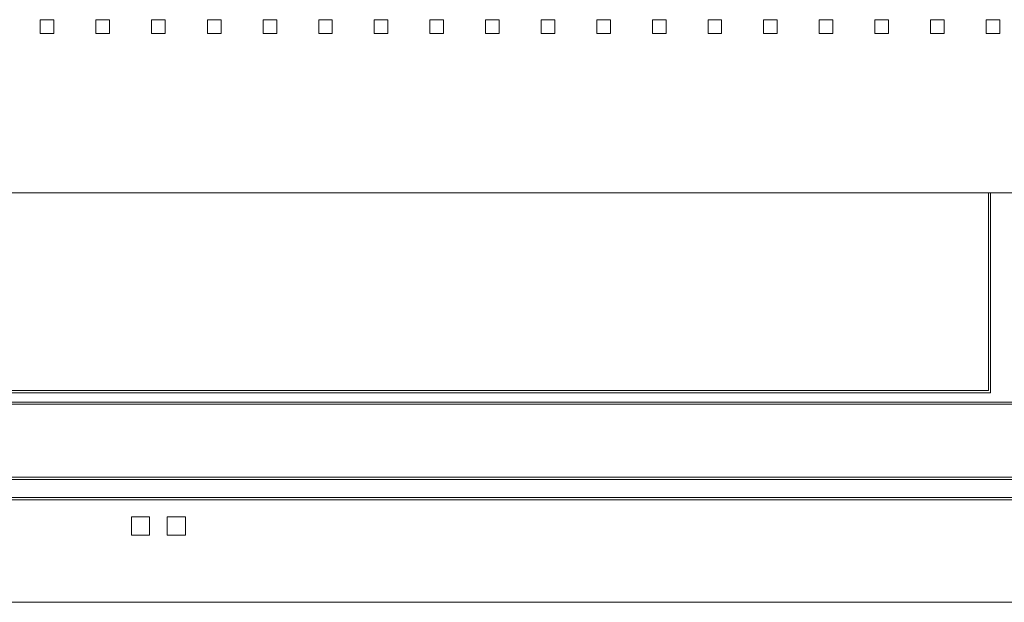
# Model space of a CAD drawing. Header units: millimetres. Extents: x -55054 to 44305, y -132338 to 49528.
# Tile 33 of 72: x 34735 to 34952, y -80362 to -80234. Entities that reach past the tile are written whole.
import ezdxf

# ---------------------------------------------------------------- set-up
doc = ezdxf.new("R2010")
doc.units = ezdxf.units.MM
doc.header["$LTSCALE"] = 100
doc.layers.add('GL-urzadzenia', color=96, linetype='Continuous', lineweight=20)

# ---------------------------------------------------------------- blocks, each defined once
blk = doc.blocks.new('RSen_55_ME_FB_SOg - fxza50a2veb - fully flat decoration panel - SH_daikin_tbq - standard-4997338-bottom')
at = {"lineweight": 18}
for p, q in [((-26.01, -185), (-26.01, -182)), ((-26.01, -182), (-23.01, -182)), ((-23.01, -182), (-23.01, -185)), ((-13.78, -185), (-13.78, -182)), ((-13.78, -182), (-10.78, -182)), ((-10.78, -182), (-10.78, -185)), ((-1.5, -185), (-1.5, -182)), ((-1.5, -182), (1.5, -182)), ((1.5, -182), (1.5, -185)), ((10.78, -182), (13.78, -182)), ((10.78, -185), (10.78, -182)), ((13.78, -182), (13.78, -185)), ((23.01, -182), (26.01, -182)), ((23.01, -185), (23.01, -182)), ((26.01, -182), (26.01, -185)), ((35.24, -182), (38.24, -182)), ((35.24, -185), (35.24, -182)), ((38.24, -182), (38.24, -185)), ((47.47, -182), (50.47, -182)), ((47.47, -185), (47.47, -182)), ((50.47, -182), (50.47, -185)), ((59.7, -182), (62.7, -182)), ((59.7, -185), (59.7, -182)), ((62.7, -182), (62.7, -185)), ((71.93, -182), (74.93, -182)), ((71.93, -185), (71.93, -182)), ((74.93, -182), (74.93, -185)), ((84.16, -182), (87.16, -182)), ((84.16, -185), (84.16, -182)), ((87.16, -182), (87.16, -185)), ((96.39, -182), (99.39, -182)), ((96.39, -185), (96.39, -182)), ((99.39, -182), (99.39, -185)), ((108.62, -182), (111.62, -182)), ((108.62, -185), (108.62, -182)), ((111.62, -182), (111.62, -185)), ((120.85, -182), (123.85, -182)), ((120.85, -185), (120.85, -182)), ((123.85, -182), (123.85, -185)), ((133.08, -182), (136.08, -182)), ((133.08, -185), (133.08, -182)), ((136.08, -182), (136.08, -185)), ((145.31, -182), (148.31, -182)), ((145.31, -185), (145.31, -182)), ((148.31, -182), (148.31, -185)), ((157.54, -182), (160.54, -182)), ((157.54, -185), (157.54, -182)), ((160.54, -182), (160.54, -185)), ((169.77, -182), (172.77, -182)), ((169.77, -185), (169.77, -182)), ((172.77, -182), (172.77, -185)), ((182, -185), (182, -182)), ((182, -182), (185, -182)), ((185, -182), (185, -185)), ((-23.01, -185), (-26.01, -185)), ((-10.78, -185), (-13.78, -185)), ((1.5, -185), (-1.5, -185)), ((13.78, -185), (10.78, -185)), ((26.01, -185), (23.01, -185)), ((38.24, -185), (35.24, -185)), ((50.47, -185), (47.47, -185)), ((62.7, -185), (59.7, -185)), ((74.93, -185), (71.93, -185)), ((87.16, -185), (84.16, -185)), ((99.39, -185), (96.39, -185)), ((111.62, -185), (108.62, -185)), ((123.85, -185), (120.85, -185)), ((136.08, -185), (133.08, -185)), ((148.31, -185), (145.31, -185)), ((160.54, -185), (157.54, -185)), ((172.77, -185), (169.77, -185)), ((185, -185), (182, -185)), ((-220, -220), (220, -220)), ((220, -220), (-220, -220)), ((182.5, -222.14), (182.5, -220)), ((183, -220), (183, -222.14)), ((182.5, -263.5), (182.5, -222.14)), ((183, -222.14), (183, -264)), ((183, -264), (-183, -264)), ((-182.5, -263.5), (182.5, -263.5)), ((-266, -266), (266, -266)), ((266.5, -266.5), (-266.5, -266.5)), ((283, -283), (-283, -283)), ((282.5, -282.5), (-282.5, -282.5)), ((-287.5, -287.5), (287.5, -287.5)), ((-287, -287), (287, -287)), ((-5.95, -291.23), (-1.95, -291.23)), ((-5.95, -295.23), (-5.95, -291.23)), ((-1.95, -291.23), (-1.95, -295.23)), ((1.95, -295.23), (1.95, -291.23)), ((1.95, -291.23), (5.95, -291.23)), ((5.95, -291.23), (5.95, -295.23)), ((-1.95, -295.23), (-5.95, -295.23)), ((5.95, -295.23), (1.95, -295.23)), ((-300, -310), (300, -310))]:
    blk.add_line(p, q, dxfattribs=at)
blk = doc.blocks.new('2658cea6-5bf1-4a8d-8ecb-1a42f1d0a86a')
at = {"lineweight": 18}
blk.add_blockref('RSen_55_ME_FB_SOg - fxza50a2veb - fully flat decoration panel - SH_daikin_tbq - standard-4997338-bottom', (0, 0), dxfattribs=at)
blk = doc.blocks.new('116a95a6-ef70-443d-9a1b-21b416471860')
at = {"layer": 'GL-urzadzenia', "xscale": 0.1, "yscale": 0.1, "zscale": 0.1}
blk.add_blockref('2658cea6-5bf1-4a8d-8ecb-1a42f1d0a86a', (35.05, -31), dxfattribs=at)

msp = doc.modelspace()

# ---------------------------------------------------------------- block references
at = {"layer": 'GL-urzadzenia', "xscale": 10, "yscale": 10, "zscale": 10}
msp.add_blockref('116a95a6-ef70-443d-9a1b-21b416471860', (34415.33, -79742.49, -141.5), dxfattribs=at)

doc.saveas('drawing.dxf')
